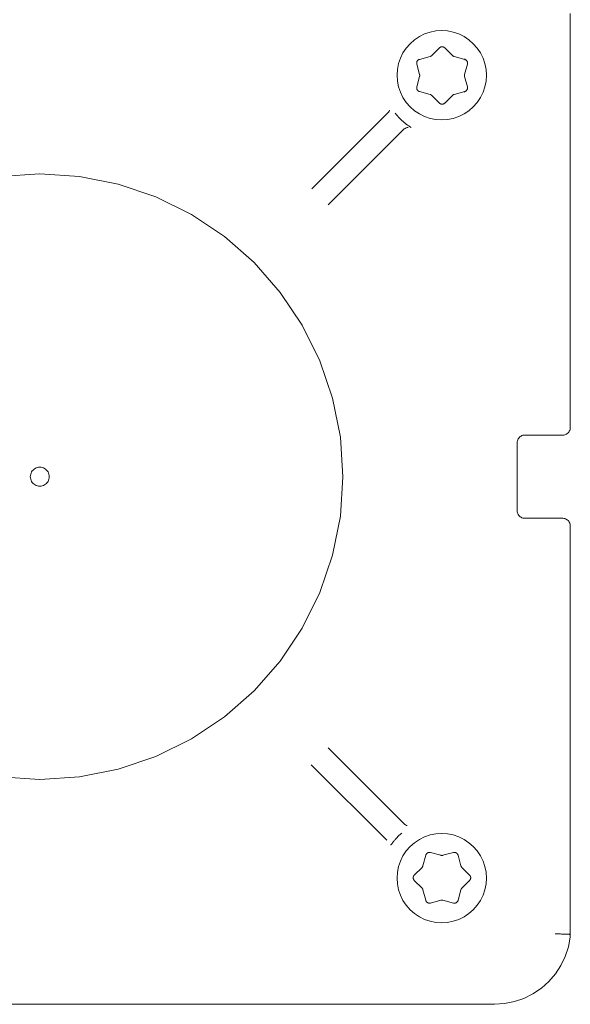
# Model space of a CAD drawing. Extents: x -123 to 597, y -160 to 584.
# Tile 185 of 207: x 16.95 to 18.4, y 240.15 to 242.75. Entities that reach past the tile are written whole.
import ezdxf

# ---------------------------------------------------------------- set-up
doc = ezdxf.new("R2010")
doc.units = 0
doc.layers.get('0').update_dxf_attribs({"lineweight": 35})
doc.layers.add('X_Geometrie', color=3, linetype='Continuous', lineweight=50, true_color=0x00ff00)

# ---------------------------------------------------------------- blocks, each defined once
blk = doc.blocks.new('Blockreferenz-A07ALSPS1N', base_point=(12.1994, 228.7476))
at = {"color": 7, "lineweight": 18}
for p, q in [((18.3994, 242.7717), (18.3994, 241.6776)), ((18.0011, 242.7104), (17.9882, 242.7018)), ((18.0149, 242.7172), (18.0011, 242.7104)), ((18.0295, 242.7222), (18.0149, 242.7172)), ((18.0447, 242.7252), (18.0295, 242.7222)), ((18.0601, 242.7262), (18.0447, 242.7252)), ((18.0755, 242.7252), (18.0601, 242.7262)), ((18.0906, 242.7222), (18.0755, 242.7252)), ((18.1052, 242.7172), (18.0906, 242.7222)), ((18.1191, 242.7104), (18.1052, 242.7172)), ((18.1319, 242.7018), (18.1191, 242.7104)), ((17.9766, 242.6916), (17.9664, 242.68)), ((17.9882, 242.7018), (17.9766, 242.6916)), ((18.1435, 242.6916), (18.1319, 242.7018)), ((18.1537, 242.68), (18.1435, 242.6916)), ((17.9579, 242.6672), (17.951, 242.6534)), ((17.9664, 242.68), (17.9579, 242.6672)), ((18.031, 242.6583), (18.0307, 242.6582)), ((18.0315, 242.6586), (18.031, 242.6583)), ((18.0319, 242.6589), (18.0315, 242.6586)), ((18.0324, 242.6592), (18.0319, 242.6589)), ((18.0328, 242.6595), (18.0324, 242.6592)), ((18.0333, 242.6599), (18.0328, 242.6595)), ((18.0337, 242.6602), (18.0333, 242.6599)), ((18.054, 242.6805), (18.0337, 242.6602)), ((18.0544, 242.6809), (18.054, 242.6805)), ((18.0549, 242.6812), (18.0544, 242.6809)), ((18.0553, 242.6816), (18.0549, 242.6812)), ((18.0557, 242.6819), (18.0553, 242.6816)), ((18.0562, 242.6822), (18.0557, 242.6819)), ((18.0567, 242.6825), (18.0562, 242.6822)), ((18.0572, 242.6827), (18.0567, 242.6825)), ((18.0577, 242.6829), (18.0572, 242.6827)), ((18.0582, 242.6831), (18.0577, 242.6829)), ((18.0588, 242.6832), (18.0582, 242.6831)), ((18.0593, 242.6833), (18.0588, 242.6832)), ((18.0599, 242.6834), (18.0593, 242.6833)), ((18.0605, 242.6834), (18.0599, 242.6834)), ((18.061, 242.6835), (18.0605, 242.6834)), ((18.0616, 242.6834), (18.061, 242.6835)), ((18.0621, 242.6834), (18.0616, 242.6834)), ((18.0627, 242.6833), (18.0621, 242.6834)), ((18.0632, 242.6832), (18.0627, 242.6833)), ((18.0637, 242.6831), (18.0632, 242.6832)), ((18.0643, 242.6829), (18.0637, 242.6831)), ((18.0648, 242.6828), (18.0643, 242.6829)), ((18.0653, 242.6825), (18.0648, 242.6828)), ((18.0658, 242.6823), (18.0653, 242.6825)), ((18.0662, 242.682), (18.0658, 242.6823)), ((18.0666, 242.6818), (18.0662, 242.682)), ((18.0669, 242.6816), (18.0666, 242.6818)), ((18.0672, 242.6813), (18.0669, 242.6816)), ((18.0675, 242.6811), (18.0672, 242.6813)), ((18.0678, 242.6808), (18.0675, 242.6811)), ((18.0681, 242.6805), (18.0678, 242.6808)), ((18.0885, 242.6602), (18.0681, 242.6805)), ((18.0887, 242.66), (18.0885, 242.6602)), ((18.0889, 242.6598), (18.0887, 242.66)), ((18.0892, 242.6596), (18.0889, 242.6598)), ((18.0894, 242.6594), (18.0892, 242.6596)), ((18.0897, 242.6592), (18.0894, 242.6594)), ((18.09, 242.659), (18.0897, 242.6592)), ((18.0904, 242.6587), (18.09, 242.659)), ((18.0909, 242.6584), (18.0904, 242.6587)), ((18.0914, 242.6582), (18.0909, 242.6584)), ((18.1623, 242.6672), (18.1537, 242.68)), ((18.1691, 242.6534), (18.1623, 242.6672)), ((17.9461, 242.6388), (17.9431, 242.6236)), ((17.951, 242.6534), (17.9461, 242.6388)), ((17.9941, 242.6412), (17.994, 242.6407)), ((17.994, 242.6407), (17.9941, 242.6401)), ((17.9942, 242.6423), (17.9941, 242.6418)), ((17.9941, 242.6418), (17.9941, 242.6412)), ((17.9941, 242.6401), (17.9941, 242.6396)), ((17.9941, 242.6396), (17.9942, 242.639)), ((17.9943, 242.6429), (17.9942, 242.6423)), ((17.9942, 242.639), (17.9943, 242.6385)), ((17.9945, 242.6434), (17.9943, 242.6429)), ((17.9943, 242.6385), (17.9944, 242.6379)), ((17.9944, 242.6379), (18.0018, 242.6102)), ((17.9946, 242.644), (17.9945, 242.6434)), ((17.9948, 242.6445), (17.9946, 242.644)), ((17.9951, 242.645), (17.9948, 242.6445)), ((17.9953, 242.6455), (17.9951, 242.645)), ((17.9956, 242.6459), (17.9953, 242.6455)), ((17.9959, 242.6464), (17.9956, 242.6459)), ((17.9963, 242.6468), (17.9959, 242.6464)), ((17.9966, 242.6473), (17.9963, 242.6468)), ((17.997, 242.6477), (17.9966, 242.6473)), ((17.9974, 242.648), (17.997, 242.6477)), ((17.9978, 242.6484), (17.9974, 242.648)), ((17.9983, 242.6487), (17.9978, 242.6484)), ((17.9987, 242.649), (17.9983, 242.6487)), ((17.9992, 242.6493), (17.9987, 242.649)), ((17.9996, 242.6495), (17.9992, 242.6493)), ((17.9999, 242.6496), (17.9996, 242.6495)), ((18.0003, 242.6498), (17.9999, 242.6496)), ((18.0007, 242.6499), (18.0003, 242.6498)), ((18.0011, 242.6501), (18.0007, 242.6499)), ((18.0014, 242.6502), (18.0011, 242.6501)), ((18.0292, 242.6576), (18.0014, 242.6502)), ((18.0295, 242.6577), (18.0292, 242.6576)), ((18.0298, 242.6578), (18.0295, 242.6577)), ((18.0301, 242.6579), (18.0298, 242.6578)), ((18.0304, 242.6581), (18.0301, 242.6579)), ((18.0307, 242.6582), (18.0304, 242.6581)), ((18.0919, 242.658), (18.0914, 242.6582)), ((18.0924, 242.6578), (18.0919, 242.658)), ((18.0929, 242.6576), (18.0924, 242.6578)), ((18.1207, 242.6502), (18.0929, 242.6576)), ((18.1216, 242.6493), (18.12, 242.6516)), ((18.1203, 242.6102), (18.1278, 242.6379)), ((18.1212, 242.65), (18.1207, 242.6502)), ((18.1217, 242.6498), (18.1212, 242.65)), ((18.1222, 242.6496), (18.1217, 242.6498)), ((18.1227, 242.6493), (18.1222, 242.6496)), ((18.1232, 242.6491), (18.1227, 242.6493)), ((18.1237, 242.6488), (18.1232, 242.6491)), ((18.1242, 242.6485), (18.1237, 242.6488)), ((18.1246, 242.6481), (18.1242, 242.6485)), ((18.125, 242.6478), (18.1246, 242.6481)), ((18.1254, 242.6474), (18.125, 242.6478)), ((18.1258, 242.6469), (18.1254, 242.6474)), ((18.1261, 242.6465), (18.1258, 242.6469)), ((18.1264, 242.646), (18.1261, 242.6465)), ((18.1267, 242.6456), (18.1264, 242.646)), ((18.127, 242.6451), (18.1267, 242.6456)), ((18.1272, 242.6446), (18.127, 242.6451)), ((18.1274, 242.6441), (18.1272, 242.6446)), ((18.1276, 242.6436), (18.1274, 242.6441)), ((18.1278, 242.643), (18.1276, 242.6436)), ((18.1279, 242.6425), (18.1278, 242.643)), ((18.1278, 242.6383), (18.1279, 242.6387)), ((18.1278, 242.6379), (18.1278, 242.6383)), ((18.128, 242.642), (18.1279, 242.6425)), ((18.1279, 242.6387), (18.128, 242.6391)), ((18.1281, 242.6414), (18.128, 242.642)), ((18.128, 242.6395), (18.1281, 242.6399)), ((18.128, 242.6391), (18.128, 242.6395)), ((18.1281, 242.6409), (18.1281, 242.6414)), ((18.1281, 242.6403), (18.1281, 242.6409)), ((18.1281, 242.6399), (18.1281, 242.6403)), ((18.174, 242.6388), (18.1691, 242.6534)), ((18.1771, 242.6236), (18.174, 242.6388)), ((17.9431, 242.6236), (17.9421, 242.6082)), ((17.9421, 242.6082), (17.9431, 242.5928)), ((18.0018, 242.6102), (18.0019, 242.6096)), ((18.0019, 242.6096), (18.002, 242.6091)), ((18.002, 242.6091), (18.0021, 242.6086)), ((18.0021, 242.6063), (18.002, 242.606)), ((18.0021, 242.6086), (18.0021, 242.608)), ((18.0021, 242.608), (18.0021, 242.6075)), ((18.0021, 242.6075), (18.0021, 242.6069)), ((18.0021, 242.6069), (18.0021, 242.6066)), ((18.0021, 242.6066), (18.0021, 242.6063)), ((18.12, 242.6086), (18.1201, 242.6089)), ((18.12, 242.6083), (18.12, 242.6086)), ((18.12, 242.6077), (18.12, 242.6083)), ((18.12, 242.6072), (18.12, 242.6077)), ((18.1201, 242.6066), (18.12, 242.6072)), ((18.1201, 242.6092), (18.1202, 242.6096)), ((18.1201, 242.6089), (18.1201, 242.6092)), ((18.1201, 242.6061), (18.1201, 242.6066)), ((18.1202, 242.6096), (18.1203, 242.6099)), ((18.1203, 242.6099), (18.1203, 242.6102)), ((18.1781, 242.6082), (18.1771, 242.6236)), ((18.1771, 242.5928), (18.1781, 242.6082)), ((17.9431, 242.5928), (17.9461, 242.5777)), ((18.0018, 242.605), (17.9944, 242.5773)), ((18.0019, 242.6053), (18.0018, 242.605)), ((18.002, 242.606), (18.0019, 242.6057)), ((18.0019, 242.6057), (18.0019, 242.6053)), ((18.1202, 242.6056), (18.1201, 242.6061)), ((18.1203, 242.605), (18.1202, 242.6056)), ((18.1278, 242.5773), (18.1203, 242.605)), ((18.174, 242.5777), (18.1771, 242.5928)), ((17.9461, 242.5777), (17.951, 242.5631)), ((17.951, 242.5631), (17.9579, 242.5492)), ((17.9941, 242.5753), (17.994, 242.5749)), ((17.994, 242.5749), (17.994, 242.5743)), ((17.994, 242.5743), (17.9941, 242.5738)), ((17.9942, 242.5761), (17.9941, 242.5757)), ((17.9941, 242.5757), (17.9941, 242.5753)), ((17.9941, 242.5738), (17.9941, 242.5732)), ((17.9941, 242.5732), (17.9942, 242.5727)), ((17.9943, 242.5769), (17.9942, 242.5765)), ((17.9942, 242.5765), (17.9942, 242.5761)), ((17.9942, 242.5727), (17.9943, 242.5722)), ((17.9944, 242.5773), (17.9943, 242.5769)), ((17.9943, 242.5722), (17.9945, 242.5716)), ((17.9945, 242.5716), (17.9947, 242.5711)), ((17.9947, 242.5711), (17.9949, 242.5706)), ((17.9949, 242.5706), (17.9951, 242.5701)), ((17.9951, 242.5701), (17.9954, 242.5696)), ((17.9954, 242.5696), (17.9957, 242.5691)), ((17.9957, 242.5691), (17.996, 242.5687)), ((17.996, 242.5687), (17.9964, 242.5683)), ((17.9964, 242.5683), (17.9967, 242.5678)), ((17.9967, 242.5678), (17.9971, 242.5674)), ((17.9971, 242.5674), (17.9975, 242.5671)), ((17.9975, 242.5671), (17.998, 242.5667)), ((17.998, 242.5667), (17.9984, 242.5664)), ((17.9984, 242.5664), (17.9989, 242.5661)), ((17.9989, 242.5661), (17.9994, 242.5659)), ((17.9994, 242.5659), (17.9999, 242.5656)), ((17.9999, 242.5656), (18.0004, 242.5654)), ((18.0004, 242.5654), (18.0009, 242.5652)), ((18.0009, 242.5652), (18.0014, 242.565)), ((18.0014, 242.565), (18.0292, 242.5576)), ((18.0292, 242.5576), (18.0297, 242.5574)), ((18.0297, 242.5574), (18.0302, 242.5572)), ((18.0302, 242.5572), (18.0307, 242.557)), ((18.0307, 242.557), (18.0312, 242.5568)), ((18.0312, 242.5568), (18.0317, 242.5565)), ((18.0317, 242.5565), (18.0322, 242.5562)), ((18.0322, 242.5562), (18.0324, 242.556)), ((18.0324, 242.556), (18.0327, 242.5558)), ((18.0327, 242.5558), (18.0329, 242.5556)), ((18.0329, 242.5556), (18.0332, 242.5554)), ((18.0332, 242.5554), (18.0334, 242.5552)), ((18.0334, 242.5552), (18.0337, 242.555)), ((18.0337, 242.555), (18.054, 242.5347)), ((18.0681, 242.5347), (18.0885, 242.555)), ((18.0885, 242.555), (18.0889, 242.5553)), ((18.0889, 242.5553), (18.0893, 242.5557)), ((18.0893, 242.5557), (18.0897, 242.556)), ((18.0897, 242.556), (18.0902, 242.5563)), ((18.0902, 242.5563), (18.0906, 242.5566)), ((18.0906, 242.5566), (18.0911, 242.5569)), ((18.0911, 242.5569), (18.0914, 242.557)), ((18.0914, 242.557), (18.0917, 242.5572)), ((18.0917, 242.5572), (18.092, 242.5573)), ((18.092, 242.5573), (18.0923, 242.5574)), ((18.0923, 242.5574), (18.0926, 242.5575)), ((18.0926, 242.5575), (18.0929, 242.5576)), ((18.0929, 242.5576), (18.1207, 242.565)), ((18.1191, 242.5636), (18.1199, 242.5647)), ((18.1199, 242.5647), (18.1208, 242.5659)), ((18.1207, 242.565), (18.1211, 242.5651)), ((18.1211, 242.5651), (18.1214, 242.5653)), ((18.1214, 242.5653), (18.1218, 242.5654)), ((18.1218, 242.5654), (18.1222, 242.5656)), ((18.1222, 242.5656), (18.1226, 242.5657)), ((18.1226, 242.5657), (18.1229, 242.5659)), ((18.1229, 242.5659), (18.1234, 242.5662)), ((18.1234, 242.5662), (18.1239, 242.5665)), ((18.1239, 242.5665), (18.1243, 242.5668)), ((18.1243, 242.5668), (18.1247, 242.5672)), ((18.1247, 242.5672), (18.1251, 242.5675)), ((18.1251, 242.5675), (18.1255, 242.5679)), ((18.1255, 242.5679), (18.1259, 242.5684)), ((18.1259, 242.5684), (18.1262, 242.5688)), ((18.1262, 242.5688), (18.1265, 242.5693)), ((18.1265, 242.5693), (18.1268, 242.5697)), ((18.1268, 242.5697), (18.127, 242.5702)), ((18.127, 242.5702), (18.1273, 242.5707)), ((18.1273, 242.5707), (18.1275, 242.5712)), ((18.1275, 242.5712), (18.1277, 242.5718)), ((18.1277, 242.5718), (18.1278, 242.5723)), ((18.1279, 242.5767), (18.1278, 242.5773)), ((18.1278, 242.5723), (18.1279, 242.5729)), ((18.1279, 242.5762), (18.1279, 242.5767)), ((18.128, 242.5756), (18.1279, 242.5762)), ((18.1279, 242.5729), (18.128, 242.5734)), ((18.1281, 242.5751), (18.128, 242.5756)), ((18.128, 242.5734), (18.1281, 242.574)), ((18.1281, 242.5745), (18.1281, 242.5751)), ((18.1281, 242.574), (18.1281, 242.5745)), ((18.1623, 242.5492), (18.1691, 242.5631)), ((18.1691, 242.5631), (18.174, 242.5777)), ((17.9579, 242.5492), (17.9664, 242.5364)), ((17.9664, 242.5364), (17.9766, 242.5248)), ((18.054, 242.5347), (18.0543, 242.5344)), ((18.0543, 242.5344), (18.0546, 242.5341)), ((18.0546, 242.5341), (18.0549, 242.5339)), ((18.0549, 242.5339), (18.0552, 242.5336)), ((18.0552, 242.5336), (18.0556, 242.5334)), ((18.0556, 242.5334), (18.0559, 242.5332)), ((18.0559, 242.5332), (18.0564, 242.5329)), ((18.0564, 242.5329), (18.0569, 242.5327)), ((18.0569, 242.5327), (18.0574, 242.5324)), ((18.0574, 242.5324), (18.0579, 242.5323)), ((18.0579, 242.5323), (18.0584, 242.5321)), ((18.0584, 242.5321), (18.0589, 242.532)), ((18.0589, 242.532), (18.0595, 242.5319)), ((18.0595, 242.5319), (18.06, 242.5318)), ((18.06, 242.5318), (18.0606, 242.5318)), ((18.0606, 242.5318), (18.0611, 242.5317)), ((18.0611, 242.5317), (18.0617, 242.5318)), ((18.0617, 242.5318), (18.0622, 242.5318)), ((18.0622, 242.5318), (18.0628, 242.5319)), ((18.0628, 242.5319), (18.0633, 242.532)), ((18.0633, 242.532), (18.0639, 242.5321)), ((18.0639, 242.5321), (18.0644, 242.5323)), ((18.0644, 242.5323), (18.0649, 242.5325)), ((18.0649, 242.5325), (18.0654, 242.5327)), ((18.0654, 242.5327), (18.0659, 242.533)), ((18.0659, 242.533), (18.0664, 242.5333)), ((18.0664, 242.5333), (18.0668, 242.5336)), ((18.0668, 242.5336), (18.0673, 242.534)), ((18.0673, 242.534), (18.0677, 242.5343)), ((18.0677, 242.5343), (18.0681, 242.5347)), ((18.1435, 242.5248), (18.1537, 242.5364)), ((18.1537, 242.5364), (18.1623, 242.5492)), ((17.7175, 242.3083), (17.9178, 242.5086)), ((17.9178, 242.5086), (17.9196, 242.5108)), ((17.9196, 242.5108), (17.9212, 242.5132)), ((17.9212, 242.5132), (17.9224, 242.5158)), ((17.9419, 242.5023), (17.9372, 242.5079)), ((17.9419, 242.5023), (17.948, 242.4956)), ((17.9766, 242.5248), (17.9882, 242.5146)), ((17.9882, 242.5146), (18.0011, 242.506)), ((18.0011, 242.506), (18.0149, 242.4992)), ((18.1052, 242.4992), (18.1191, 242.506)), ((18.1191, 242.506), (18.1319, 242.5146)), ((18.1319, 242.5146), (18.1435, 242.5248)), ((17.948, 242.4956), (17.9544, 242.4892)), ((17.9559, 242.4879), (17.9544, 242.4892)), ((17.9574, 242.4866), (17.9559, 242.4879)), ((17.9589, 242.4853), (17.9574, 242.4866)), ((17.9604, 242.484), (17.9589, 242.4853)), ((17.9618, 242.4828), (17.9604, 242.484)), ((17.9632, 242.4816), (17.9618, 242.4828)), ((17.9647, 242.4804), (17.9632, 242.4816)), ((17.9661, 242.4793), (17.9647, 242.4804)), ((17.9675, 242.4782), (17.9661, 242.4793)), ((17.9689, 242.4772), (17.9675, 242.4782)), ((17.9702, 242.4762), (17.9689, 242.4772)), ((17.9716, 242.4753), (17.9702, 242.4762)), ((18.0149, 242.4992), (18.0295, 242.4942)), ((18.0295, 242.4942), (18.0447, 242.4912)), ((18.0447, 242.4912), (18.0601, 242.4902)), ((18.0601, 242.4902), (18.0755, 242.4912)), ((18.0755, 242.4912), (18.0906, 242.4942)), ((18.0906, 242.4942), (18.1052, 242.4992)), ((17.959, 242.4645), (17.7602, 242.2656)), ((17.9611, 242.4663), (17.959, 242.4645)), ((17.9635, 242.4678), (17.9611, 242.4663)), ((17.966, 242.469), (17.9635, 242.4678)), ((17.9687, 242.4698), (17.966, 242.469)), ((17.9715, 242.4703), (17.9687, 242.4698)), ((17.9729, 242.4744), (17.9716, 242.4753)), ((17.9742, 242.4735), (17.9729, 242.4744)), ((17.9754, 242.4726), (17.9742, 242.4735)), ((17.9765, 242.4719), (17.9754, 242.4726)), ((17.9775, 242.4713), (17.9765, 242.4719)), ((17.9783, 242.4707), (17.9775, 242.4713)), ((17.9785, 242.4706), (17.9783, 242.4707)), ((17.9787, 242.4705), (17.9785, 242.4706)), ((17.9789, 242.4704), (17.9787, 242.4705)), ((17.9791, 242.4703), (17.9789, 242.4704)), ((17.9792, 242.4702), (17.9791, 242.4703)), ((17.9794, 242.47), (17.9792, 242.4702)), ((16.9994, 242.3476), (16.895, 242.3407)), ((17.1038, 242.3407), (16.9994, 242.3476)), ((17.2065, 242.3203), (17.1038, 242.3407)), ((17.3055, 242.2867), (17.2065, 242.3203)), ((17.3994, 242.2404), (17.3055, 242.2867)), ((17.4864, 242.1822), (17.3994, 242.2404)), ((17.5651, 242.1132), (17.4864, 242.1822)), ((17.6341, 242.0346), (17.5651, 242.1132)), ((17.6922, 241.9476), (17.6341, 242.0346)), ((17.7385, 241.8537), (17.6922, 241.9476)), ((17.7721, 241.7546), (17.7385, 241.8537)), ((17.7926, 241.652), (17.7721, 241.7546)), ((18.3967, 241.6676), (18.3979, 241.6699)), ((18.3979, 241.6699), (18.3987, 241.6724)), ((18.3987, 241.6724), (18.3992, 241.6749)), ((18.3992, 241.6749), (18.3994, 241.6776)), ((17.7994, 241.5476), (17.7926, 241.652)), ((18.2609, 241.6452), (18.2601, 241.6427)), ((18.2621, 241.6476), (18.2609, 241.6452)), ((18.2635, 241.6497), (18.2621, 241.6476)), ((18.2653, 241.6517), (18.2635, 241.6497)), ((18.2672, 241.6534), (18.2653, 241.6517)), ((18.2694, 241.6549), (18.2672, 241.6534)), ((18.2717, 241.656), (18.2694, 241.6549)), ((18.2742, 241.6569), (18.2717, 241.656)), ((18.2768, 241.6574), (18.2742, 241.6569)), ((18.2794, 241.6576), (18.2768, 241.6574)), ((18.3594, 241.6576), (18.2794, 241.6576)), ((18.3794, 241.6576), (18.3594, 241.6576)), ((18.3794, 241.6576), (18.382, 241.6577)), ((18.382, 241.6577), (18.3846, 241.6582)), ((18.3846, 241.6582), (18.3871, 241.6591)), ((18.3871, 241.6591), (18.3894, 241.6602)), ((18.3894, 241.6602), (18.3916, 241.6617)), ((18.3916, 241.6617), (18.3935, 241.6634)), ((18.3935, 241.6634), (18.3953, 241.6654)), ((18.3953, 241.6654), (18.3967, 241.6676)), ((18.2596, 241.6402), (18.2594, 241.6376)), ((18.2594, 241.6376), (18.2594, 241.4576)), ((18.2601, 241.6427), (18.2596, 241.6402)), ((16.9842, 241.5674), (16.9817, 241.5652)), ((16.9869, 241.5692), (16.9842, 241.5674)), ((16.9898, 241.5706), (16.9869, 241.5692)), ((16.9929, 241.5717), (16.9898, 241.5706)), ((16.9961, 241.5723), (16.9929, 241.5717)), ((16.9994, 241.5726), (16.9961, 241.5723)), ((17.0027, 241.5723), (16.9994, 241.5726)), ((17.0059, 241.5717), (17.0027, 241.5723)), ((17.009, 241.5706), (17.0059, 241.5717)), ((17.0119, 241.5692), (17.009, 241.5706)), ((17.0146, 241.5674), (17.0119, 241.5692)), ((17.0171, 241.5652), (17.0146, 241.5674)), ((16.9746, 241.5508), (16.9744, 241.5476)), ((16.9744, 241.5476), (16.9746, 241.5443)), ((16.9753, 241.554), (16.9746, 241.5508)), ((16.9746, 241.5443), (16.9753, 241.5411)), ((16.9763, 241.5571), (16.9753, 241.554)), ((16.9753, 241.5411), (16.9763, 241.538)), ((16.9778, 241.5601), (16.9763, 241.5571)), ((16.9796, 241.5628), (16.9778, 241.5601)), ((16.9817, 241.5652), (16.9796, 241.5628)), ((17.0192, 241.5628), (17.0171, 241.5652)), ((17.0211, 241.5601), (17.0192, 241.5628)), ((17.0225, 241.5571), (17.0211, 241.5601)), ((17.0236, 241.554), (17.0225, 241.5571)), ((17.0225, 241.538), (17.0236, 241.5411)), ((17.0242, 241.5508), (17.0236, 241.554)), ((17.0236, 241.5411), (17.0242, 241.5443)), ((17.0244, 241.5476), (17.0242, 241.5508)), ((17.0242, 241.5443), (17.0244, 241.5476)), ((17.7926, 241.4431), (17.7994, 241.5476)), ((16.9763, 241.538), (16.9778, 241.5351)), ((16.9778, 241.5351), (16.9796, 241.5323)), ((16.9796, 241.5323), (16.9817, 241.5299)), ((16.9817, 241.5299), (16.9842, 241.5277)), ((16.9842, 241.5277), (16.9869, 241.5259)), ((16.9869, 241.5259), (16.9898, 241.5245)), ((16.9898, 241.5245), (16.9929, 241.5234)), ((16.9929, 241.5234), (16.9961, 241.5228)), ((16.9961, 241.5228), (16.9994, 241.5226)), ((16.9994, 241.5226), (17.0027, 241.5228)), ((17.0027, 241.5228), (17.0059, 241.5234)), ((17.0059, 241.5234), (17.009, 241.5245)), ((17.009, 241.5245), (17.0119, 241.5259)), ((17.0119, 241.5259), (17.0146, 241.5277)), ((17.0146, 241.5277), (17.0171, 241.5299)), ((17.0171, 241.5299), (17.0192, 241.5323)), ((17.0192, 241.5323), (17.0211, 241.5351)), ((17.0211, 241.5351), (17.0225, 241.538)), ((17.7721, 241.3405), (17.7926, 241.4431)), ((18.2594, 241.4576), (18.2596, 241.4549)), ((18.2596, 241.4549), (18.2601, 241.4524)), ((18.2601, 241.4524), (18.2609, 241.4499)), ((18.2609, 241.4499), (18.2621, 241.4476)), ((18.2621, 241.4476), (18.2635, 241.4454)), ((18.2635, 241.4454), (18.2653, 241.4434)), ((18.2653, 241.4434), (18.2672, 241.4417)), ((18.2672, 241.4417), (18.2694, 241.4402)), ((18.2694, 241.4402), (18.2717, 241.4391)), ((18.2717, 241.4391), (18.2742, 241.4382)), ((18.2742, 241.4382), (18.2768, 241.4377)), ((18.2768, 241.4377), (18.2794, 241.4376)), ((18.2794, 241.4376), (18.3594, 241.4376)), ((18.3594, 241.4376), (18.3794, 241.4376)), ((18.382, 241.4374), (18.3794, 241.4376)), ((18.3846, 241.4369), (18.382, 241.4374)), ((18.3871, 241.436), (18.3846, 241.4369)), ((18.3894, 241.4349), (18.3871, 241.436)), ((18.3916, 241.4334), (18.3894, 241.4349)), ((18.3935, 241.4317), (18.3916, 241.4334)), ((18.3953, 241.4297), (18.3935, 241.4317)), ((18.3967, 241.4276), (18.3953, 241.4297)), ((18.3979, 241.4252), (18.3967, 241.4276)), ((18.3987, 241.4227), (18.3979, 241.4252)), ((18.3992, 241.4202), (18.3987, 241.4227)), ((18.3994, 241.4176), (18.3992, 241.4202)), ((18.3994, 241.4176), (18.3994, 240.3382)), ((17.7385, 241.2414), (17.7721, 241.3405)), ((17.6922, 241.1476), (17.7385, 241.2414)), ((17.6341, 241.0605), (17.6922, 241.1476)), ((17.5651, 240.9819), (17.6341, 241.0605)), ((17.4864, 240.9129), (17.5651, 240.9819)), ((17.3994, 240.8547), (17.4864, 240.9129)), ((17.3055, 240.8084), (17.3994, 240.8547)), ((17.7607, 240.8309), (17.9612, 240.6304)), ((17.2065, 240.7748), (17.3055, 240.8084)), ((17.9151, 240.5872), (17.716, 240.7863)), ((17.1038, 240.7544), (17.2065, 240.7748)), ((16.895, 240.7544), (16.9994, 240.7476)), ((16.9994, 240.7476), (17.1038, 240.7544)), ((17.9612, 240.6304), (17.9629, 240.6288)), ((17.9548, 240.6061), (17.9472, 240.5992)), ((17.9629, 240.6288), (17.9648, 240.6275)), ((17.9648, 240.6275), (17.9669, 240.6264)), ((17.9669, 240.6264), (17.969, 240.6256)), ((18.0447, 240.6039), (18.0295, 240.6009)), ((18.0601, 240.6049), (18.0447, 240.6039)), ((18.0755, 240.6039), (18.0601, 240.6049)), ((18.0906, 240.6009), (18.0755, 240.6039)), ((17.9278, 240.5771), (17.9289, 240.5785)), ((17.9289, 240.5785), (17.93, 240.5799)), ((17.93, 240.5799), (17.9312, 240.5814)), ((17.9312, 240.5814), (17.9324, 240.583)), ((17.9324, 240.583), (17.9336, 240.5845)), ((17.9336, 240.5845), (17.9348, 240.586)), ((17.9348, 240.586), (17.9361, 240.5874)), ((17.9361, 240.5874), (17.9374, 240.5889)), ((17.9374, 240.5889), (17.9387, 240.5904)), ((17.9387, 240.5904), (17.94, 240.5919)), ((17.9472, 240.5992), (17.94, 240.5919)), ((17.9882, 240.5805), (17.9766, 240.5703)), ((18.0011, 240.5891), (17.9882, 240.5805)), ((18.0149, 240.5959), (18.0011, 240.5891)), ((18.0295, 240.6009), (18.0149, 240.5959)), ((18.1052, 240.5959), (18.0906, 240.6009)), ((18.1191, 240.5891), (18.1052, 240.5959)), ((18.1319, 240.5805), (18.1191, 240.5891)), ((18.1435, 240.5703), (18.1319, 240.5805)), ((17.9257, 240.5741), (17.9258, 240.5742)), ((17.9258, 240.5742), (17.9259, 240.5743)), ((17.9259, 240.5744), (17.926, 240.5745)), ((17.9259, 240.5743), (17.9259, 240.5744)), ((17.926, 240.5745), (17.9261, 240.5746)), ((17.926, 240.5745), (17.926, 240.5745)), ((17.9261, 240.5746), (17.9269, 240.5758)), ((17.9269, 240.5758), (17.9278, 240.5771)), ((17.9664, 240.5587), (17.9579, 240.5459)), ((17.9766, 240.5703), (17.9664, 240.5587)), ((18.0201, 240.5514), (18.0198, 240.551)), ((18.0205, 240.5518), (18.0201, 240.5514)), ((18.0209, 240.5522), (18.0205, 240.5518)), ((18.0213, 240.5526), (18.0209, 240.5522)), ((18.0218, 240.5529), (18.0213, 240.5526)), ((18.0222, 240.5533), (18.0218, 240.5529)), ((18.0227, 240.5536), (18.0222, 240.5533)), ((18.0232, 240.5538), (18.0227, 240.5536)), ((18.0237, 240.5541), (18.0232, 240.5538)), ((18.0242, 240.5543), (18.0237, 240.5541)), ((18.0247, 240.5545), (18.0242, 240.5543)), ((18.0252, 240.5546), (18.0247, 240.5545)), ((18.0258, 240.5547), (18.0252, 240.5546)), ((18.0263, 240.5548), (18.0258, 240.5547)), ((18.0269, 240.5549), (18.0263, 240.5548)), ((18.0274, 240.5549), (18.0269, 240.5549)), ((18.028, 240.5549), (18.0274, 240.5549)), ((18.0284, 240.5549), (18.028, 240.5549)), ((18.0288, 240.5549), (18.0284, 240.5549)), ((18.0291, 240.5548), (18.0288, 240.5549)), ((18.0295, 240.5547), (18.0291, 240.5548)), ((18.0299, 240.5547), (18.0295, 240.5547)), ((18.0303, 240.5546), (18.0299, 240.5547)), ((18.0581, 240.5472), (18.0303, 240.5546)), ((18.091, 240.5546), (18.0633, 240.5472)), ((18.0916, 240.5547), (18.091, 240.5546)), ((18.0921, 240.5548), (18.0916, 240.5547)), ((18.0927, 240.5548), (18.0921, 240.5548)), ((18.0932, 240.5549), (18.0927, 240.5548)), ((18.0938, 240.5549), (18.0932, 240.5549)), ((18.0943, 240.5549), (18.0938, 240.5549)), ((18.0949, 240.5549), (18.0943, 240.5549)), ((18.0954, 240.5548), (18.0949, 240.5549)), ((18.096, 240.5547), (18.0954, 240.5548)), ((18.0965, 240.5545), (18.096, 240.5547)), ((18.097, 240.5543), (18.0965, 240.5545)), ((18.0976, 240.5541), (18.097, 240.5543)), ((18.0981, 240.5539), (18.0976, 240.5541)), ((18.0985, 240.5536), (18.0981, 240.5539)), ((18.099, 240.5533), (18.0985, 240.5536)), ((18.0995, 240.553), (18.099, 240.5533)), ((18.0999, 240.5527), (18.0995, 240.553)), ((18.1003, 240.5523), (18.0999, 240.5527)), ((18.1007, 240.5519), (18.1003, 240.5523)), ((18.1011, 240.5515), (18.1007, 240.5519)), ((18.1015, 240.5511), (18.1011, 240.5515)), ((18.1018, 240.5507), (18.1015, 240.5511)), ((18.1537, 240.5587), (18.1435, 240.5703)), ((18.1623, 240.5459), (18.1537, 240.5587)), ((17.951, 240.532), (17.9461, 240.5174)), ((17.9579, 240.5459), (17.951, 240.532)), ((18.0181, 240.5475), (18.0106, 240.5198)), ((18.0183, 240.548), (18.0181, 240.5475)), ((18.0185, 240.5486), (18.0183, 240.548)), ((18.0187, 240.5491), (18.0185, 240.5486)), ((18.0189, 240.5496), (18.0187, 240.5491)), ((18.0192, 240.5501), (18.0189, 240.5496)), ((18.0195, 240.5505), (18.0192, 240.5501)), ((18.0198, 240.551), (18.0195, 240.5505)), ((18.0584, 240.5471), (18.0581, 240.5472)), ((18.0587, 240.547), (18.0584, 240.5471)), ((18.059, 240.547), (18.0587, 240.547)), ((18.0594, 240.5469), (18.059, 240.547)), ((18.0597, 240.5469), (18.0594, 240.5469)), ((18.06, 240.5468), (18.0597, 240.5469)), ((18.0605, 240.5468), (18.06, 240.5468)), ((18.0611, 240.5468), (18.0605, 240.5468)), ((18.0616, 240.5469), (18.0611, 240.5468)), ((18.0622, 240.547), (18.0616, 240.5469)), ((18.0627, 240.5471), (18.0622, 240.547)), ((18.0633, 240.5472), (18.0627, 240.5471)), ((18.1021, 240.5502), (18.1018, 240.5507)), ((18.1024, 240.5498), (18.1021, 240.5502)), ((18.1025, 240.5494), (18.1024, 240.5498)), ((18.1027, 240.549), (18.1025, 240.5494)), ((18.1029, 240.5487), (18.1027, 240.549)), ((18.103, 240.5483), (18.1029, 240.5487)), ((18.1031, 240.5479), (18.103, 240.5483)), ((18.1033, 240.5475), (18.1031, 240.5479)), ((18.1107, 240.5198), (18.1033, 240.5475)), ((18.1691, 240.532), (18.1623, 240.5459)), ((18.174, 240.5174), (18.1691, 240.532)), ((17.9431, 240.5023), (17.9421, 240.4869)), ((17.9461, 240.5174), (17.9431, 240.5023)), ((18.0081, 240.5153), (17.9877, 240.495)), ((18.0083, 240.5155), (18.0081, 240.5153)), ((18.0085, 240.5158), (18.0083, 240.5155)), ((18.0087, 240.516), (18.0085, 240.5158)), ((18.0089, 240.5163), (18.0087, 240.516)), ((18.0091, 240.5165), (18.0089, 240.5163)), ((18.0093, 240.5168), (18.0091, 240.5165)), ((18.0096, 240.5172), (18.0093, 240.5168)), ((18.0098, 240.5177), (18.0096, 240.5172)), ((18.0101, 240.5182), (18.0098, 240.5177)), ((18.0103, 240.5187), (18.0101, 240.5182)), ((18.0105, 240.5192), (18.0103, 240.5187)), ((18.0106, 240.5198), (18.0105, 240.5192)), ((18.1108, 240.5195), (18.1107, 240.5198)), ((18.1109, 240.5191), (18.1108, 240.5195)), ((18.111, 240.5188), (18.1109, 240.5191)), ((18.1111, 240.5185), (18.111, 240.5188)), ((18.1112, 240.5182), (18.1111, 240.5185)), ((18.1114, 240.5179), (18.1112, 240.5182)), ((18.1116, 240.5175), (18.1114, 240.5179)), ((18.1119, 240.517), (18.1116, 240.5175)), ((18.1122, 240.5166), (18.1119, 240.517)), ((18.1126, 240.5161), (18.1122, 240.5166)), ((18.1129, 240.5157), (18.1126, 240.5161)), ((18.1133, 240.5153), (18.1129, 240.5157)), ((18.1336, 240.495), (18.1133, 240.5153)), ((18.1771, 240.5023), (18.174, 240.5174)), ((18.1781, 240.4869), (18.1771, 240.5023)), ((17.9421, 240.4869), (17.9431, 240.4715)), ((17.9849, 240.4889), (17.9848, 240.4884)), ((17.9848, 240.4884), (17.9848, 240.4878)), ((17.9848, 240.4878), (17.9848, 240.4873)), ((17.9848, 240.4873), (17.9849, 240.4867)), ((17.985, 240.49), (17.9849, 240.4895)), ((17.9849, 240.4895), (17.9849, 240.4889)), ((17.9849, 240.4867), (17.985, 240.4862)), ((17.9852, 240.4906), (17.985, 240.49)), ((17.985, 240.4862), (17.9851, 240.4856)), ((17.9851, 240.4856), (17.9852, 240.4851)), ((17.9853, 240.4911), (17.9852, 240.4906)), ((17.9852, 240.4851), (17.9854, 240.4845)), ((17.9855, 240.4916), (17.9853, 240.4911)), ((17.9854, 240.4845), (17.9856, 240.484)), ((17.9857, 240.4921), (17.9855, 240.4916)), ((17.9856, 240.484), (17.9858, 240.4835)), ((17.986, 240.4926), (17.9857, 240.4921)), ((17.9858, 240.4835), (17.9861, 240.483)), ((17.9863, 240.4931), (17.986, 240.4926)), ((17.9861, 240.483), (17.9864, 240.4826)), ((17.9865, 240.4934), (17.9863, 240.4931)), ((17.9864, 240.4826), (17.9867, 240.4821)), ((17.9867, 240.4937), (17.9865, 240.4934)), ((17.987, 240.494), (17.9867, 240.4937)), ((17.9867, 240.4821), (17.987, 240.4817)), ((17.9872, 240.4944), (17.987, 240.494)), ((17.987, 240.4817), (17.9874, 240.4813)), ((17.9875, 240.4947), (17.9872, 240.4944)), ((17.9874, 240.4813), (17.9877, 240.4808)), ((17.9877, 240.495), (17.9875, 240.4947)), ((17.9877, 240.4808), (18.0081, 240.4605)), ((18.1133, 240.4605), (18.1336, 240.4808)), ((18.134, 240.4945), (18.1336, 240.495)), ((18.1336, 240.4808), (18.1339, 240.4811)), ((18.1337, 240.4793), (18.1339, 240.482)), ((18.1339, 240.4811), (18.1341, 240.4814)), ((18.1343, 240.4941), (18.134, 240.4945)), ((18.1341, 240.4814), (18.1344, 240.4817)), ((18.1346, 240.4937), (18.1343, 240.4941)), ((18.1344, 240.4817), (18.1346, 240.4821)), ((18.135, 240.4932), (18.1346, 240.4937)), ((18.1346, 240.4821), (18.1349, 240.4824)), ((18.1349, 240.4824), (18.1351, 240.4827)), ((18.1353, 240.4927), (18.135, 240.4932)), ((18.1351, 240.4827), (18.1354, 240.4832)), ((18.1355, 240.4923), (18.1353, 240.4927)), ((18.1354, 240.4832), (18.1356, 240.4837)), ((18.1358, 240.4918), (18.1355, 240.4923)), ((18.1356, 240.4837), (18.1358, 240.4842)), ((18.136, 240.4912), (18.1358, 240.4918)), ((18.1358, 240.4842), (18.136, 240.4847)), ((18.1361, 240.4907), (18.136, 240.4912)), ((18.136, 240.4847), (18.1362, 240.4852)), ((18.1363, 240.4902), (18.1361, 240.4907)), ((18.1362, 240.4852), (18.1363, 240.4858)), ((18.1364, 240.4896), (18.1363, 240.4902)), ((18.1363, 240.4858), (18.1364, 240.4863)), ((18.1365, 240.4891), (18.1364, 240.4896)), ((18.1364, 240.4863), (18.1365, 240.4869)), ((18.1365, 240.4885), (18.1365, 240.4891)), ((18.1365, 240.488), (18.1365, 240.4885)), ((18.1365, 240.4874), (18.1365, 240.488)), ((18.1365, 240.4869), (18.1365, 240.4874)), ((18.1771, 240.4715), (18.1781, 240.4869)), ((17.9431, 240.4715), (17.9461, 240.4564)), ((17.9461, 240.4564), (17.951, 240.4417)), ((18.0081, 240.4605), (18.0084, 240.4601)), ((18.0084, 240.4601), (18.0088, 240.4597)), ((18.0088, 240.4597), (18.0091, 240.4592)), ((18.0091, 240.4592), (18.0094, 240.4588)), ((18.0094, 240.4588), (18.0097, 240.4583)), ((18.0097, 240.4583), (18.01, 240.4578)), ((18.01, 240.4578), (18.0101, 240.4575)), ((18.0101, 240.4575), (18.0102, 240.4573)), ((18.0102, 240.4573), (18.0103, 240.4569)), ((18.0103, 240.4569), (18.0104, 240.4566)), ((18.0104, 240.4566), (18.0105, 240.4563)), ((18.0105, 240.4563), (18.0106, 240.456)), ((18.0106, 240.456), (18.0181, 240.4283)), ((18.1033, 240.4283), (18.1107, 240.456)), ((18.1107, 240.456), (18.1109, 240.4565)), ((18.1109, 240.4565), (18.1111, 240.4571)), ((18.1111, 240.4571), (18.1113, 240.4576)), ((18.1113, 240.4576), (18.1115, 240.4581)), ((18.1115, 240.4581), (18.1118, 240.4585)), ((18.1118, 240.4585), (18.1121, 240.459)), ((18.1121, 240.459), (18.1122, 240.4593)), ((18.1122, 240.4593), (18.1124, 240.4595)), ((18.1124, 240.4595), (18.1126, 240.4598)), ((18.1126, 240.4598), (18.1129, 240.46)), ((18.1129, 240.46), (18.1131, 240.4603)), ((18.1131, 240.4603), (18.1133, 240.4605)), ((18.1691, 240.4417), (18.174, 240.4564)), ((18.174, 240.4564), (18.1771, 240.4715)), ((17.951, 240.4417), (17.9579, 240.4279)), ((17.9579, 240.4279), (17.9664, 240.4151)), ((18.0181, 240.4283), (18.0182, 240.4279)), ((18.0182, 240.4279), (18.0184, 240.4275)), ((18.0184, 240.4275), (18.0185, 240.4271)), ((18.0185, 240.4271), (18.0186, 240.4268)), ((18.0186, 240.4268), (18.0188, 240.4264)), ((18.0188, 240.4264), (18.019, 240.426)), ((18.019, 240.426), (18.0192, 240.4256)), ((18.0192, 240.4256), (18.0195, 240.4251)), ((18.0195, 240.4251), (18.0199, 240.4247)), ((18.0199, 240.4247), (18.0202, 240.4242)), ((18.0202, 240.4242), (18.0206, 240.4238)), ((18.0206, 240.4238), (18.021, 240.4235)), ((18.021, 240.4235), (18.0214, 240.4231)), ((18.0214, 240.4231), (18.0219, 240.4228)), ((18.0219, 240.4228), (18.0223, 240.4225)), ((18.0223, 240.4225), (18.0228, 240.4222)), ((18.0228, 240.4222), (18.0233, 240.4219)), ((18.0233, 240.4219), (18.0238, 240.4217)), ((18.0238, 240.4217), (18.0243, 240.4215)), ((18.0243, 240.4215), (18.0248, 240.4213)), ((18.0248, 240.4213), (18.0254, 240.4211)), ((18.0254, 240.4211), (18.0259, 240.421)), ((18.0292, 240.421), (18.0298, 240.4211)), ((18.0298, 240.4211), (18.0303, 240.4212)), ((18.0303, 240.4212), (18.0581, 240.4286)), ((18.0581, 240.4286), (18.0586, 240.4287)), ((18.0586, 240.4287), (18.0592, 240.4288)), ((18.0592, 240.4288), (18.0597, 240.4289)), ((18.0597, 240.4289), (18.0603, 240.4289)), ((18.0603, 240.4289), (18.0608, 240.429)), ((18.0608, 240.429), (18.0613, 240.429)), ((18.0613, 240.429), (18.0617, 240.4289)), ((18.0617, 240.4289), (18.062, 240.4289)), ((18.062, 240.4289), (18.0623, 240.4288)), ((18.0623, 240.4288), (18.0626, 240.4288)), ((18.0626, 240.4288), (18.0629, 240.4287)), ((18.0629, 240.4287), (18.0633, 240.4286)), ((18.0633, 240.4286), (18.091, 240.4212)), ((18.091, 240.4212), (18.0914, 240.4211)), ((18.0914, 240.4211), (18.0918, 240.4211)), ((18.0918, 240.4211), (18.0922, 240.421)), ((18.095, 240.421), (18.0956, 240.421)), ((18.0956, 240.421), (18.0961, 240.4212)), ((18.0961, 240.4212), (18.0966, 240.4213)), ((18.0966, 240.4213), (18.0972, 240.4215)), ((18.0972, 240.4215), (18.0977, 240.4217)), ((18.0977, 240.4217), (18.0982, 240.422)), ((18.0982, 240.422), (18.0987, 240.4222)), ((18.0987, 240.4222), (18.0991, 240.4225)), ((18.0991, 240.4225), (18.0996, 240.4228)), ((18.0996, 240.4228), (18.1, 240.4232)), ((18.1, 240.4232), (18.1004, 240.4236)), ((18.1004, 240.4236), (18.1008, 240.424)), ((18.1008, 240.424), (18.1012, 240.4244)), ((18.1012, 240.4244), (18.1016, 240.4248)), ((18.1016, 240.4248), (18.1019, 240.4253)), ((18.1019, 240.4253), (18.1022, 240.4257)), ((18.1022, 240.4257), (18.1024, 240.4262)), ((18.1024, 240.4262), (18.1027, 240.4267)), ((18.1027, 240.4267), (18.1029, 240.4272)), ((18.1029, 240.4272), (18.1031, 240.4277)), ((18.1031, 240.4277), (18.1033, 240.4283)), ((18.1537, 240.4151), (18.1623, 240.4279)), ((18.1623, 240.4279), (18.1691, 240.4417)), ((17.9664, 240.4151), (17.9766, 240.4035)), ((17.9766, 240.4035), (17.9882, 240.3933)), ((18.0259, 240.421), (18.0265, 240.4209)), ((18.0265, 240.4209), (18.027, 240.4209)), ((18.027, 240.4209), (18.0276, 240.4209)), ((18.0276, 240.4209), (18.0281, 240.4209)), ((18.0281, 240.4209), (18.0287, 240.421)), ((18.0287, 240.421), (18.0292, 240.421)), ((18.0922, 240.421), (18.0926, 240.4209)), ((18.0926, 240.4209), (18.093, 240.4209)), ((18.093, 240.4209), (18.0934, 240.4209)), ((18.0934, 240.4209), (18.0939, 240.4209)), ((18.0939, 240.4209), (18.0945, 240.4209)), ((18.0945, 240.4209), (18.095, 240.421)), ((18.1319, 240.3933), (18.1435, 240.4035)), ((18.1435, 240.4035), (18.1537, 240.4151)), ((17.9882, 240.3933), (18.0011, 240.3847)), ((18.0011, 240.3847), (18.0149, 240.3779)), ((18.0149, 240.3779), (18.0295, 240.3729)), ((18.0295, 240.3729), (18.0447, 240.3699)), ((18.0447, 240.3699), (18.0601, 240.3689)), ((18.0601, 240.3689), (18.0755, 240.3699)), ((18.0755, 240.3699), (18.0906, 240.3729)), ((18.0906, 240.3729), (18.1052, 240.3779)), ((18.1052, 240.3779), (18.1191, 240.3847)), ((18.1191, 240.3847), (18.1319, 240.3933)), ((18.3594, 240.3401), (18.3595, 240.3401)), ((18.3595, 240.3401), (18.3596, 240.3401)), ((18.3596, 240.3401), (18.3597, 240.3401)), ((18.3597, 240.3401), (18.3598, 240.3401)), ((18.3598, 240.3401), (18.3599, 240.3401)), ((18.3599, 240.3401), (18.36, 240.34)), ((18.36, 240.34), (18.3613, 240.34)), ((18.3613, 240.34), (18.3625, 240.3399)), ((18.3625, 240.3399), (18.3638, 240.3399)), ((18.3638, 240.3399), (18.365, 240.3398)), ((18.365, 240.3398), (18.3663, 240.3398)), ((18.3663, 240.3398), (18.3675, 240.3397)), ((18.3675, 240.3397), (18.3697, 240.3396)), ((18.3697, 240.3396), (18.3719, 240.3395)), ((18.3719, 240.3395), (18.374, 240.3394)), ((18.374, 240.3394), (18.3761, 240.3393)), ((18.3761, 240.3393), (18.3781, 240.3392)), ((18.3781, 240.3392), (18.38, 240.3391)), ((18.38, 240.3391), (18.3819, 240.3391)), ((18.3819, 240.3391), (18.3837, 240.339)), ((18.3837, 240.339), (18.3855, 240.3389)), ((18.3855, 240.3389), (18.3871, 240.3388)), ((18.3871, 240.3388), (18.3887, 240.3388)), ((18.3887, 240.3388), (18.3902, 240.3387)), ((18.3902, 240.3387), (18.3916, 240.3386)), ((18.3916, 240.3386), (18.3929, 240.3386)), ((18.3929, 240.3386), (18.3941, 240.3385)), ((18.3941, 240.3385), (18.3952, 240.3385)), ((18.3945, 240.3052), (18.3994, 240.3313)), ((18.3952, 240.3385), (18.3961, 240.3385)), ((18.3961, 240.3385), (18.3969, 240.3384)), ((18.3969, 240.3384), (18.3976, 240.3384)), ((18.3976, 240.3384), (18.3981, 240.3384)), ((18.3981, 240.3384), (18.3985, 240.3384)), ((18.3985, 240.3384), (18.3988, 240.3383)), ((18.3988, 240.3383), (18.3991, 240.3383)), ((18.3991, 240.3383), (18.3994, 240.3383)), ((18.3994, 240.3382), (18.3994, 240.3383)), ((18.3994, 240.3382), (18.3994, 240.3373)), ((18.3994, 240.3373), (18.3994, 240.3364)), ((18.3994, 240.3364), (18.3994, 240.3355)), ((18.3994, 240.3355), (18.3994, 240.3346)), ((18.3994, 240.3346), (18.3994, 240.3338)), ((18.3994, 240.3338), (18.3994, 240.3329)), ((18.3994, 240.3329), (18.3994, 240.3327)), ((18.3994, 240.3327), (18.3994, 240.3324)), ((18.3994, 240.3324), (18.3994, 240.3321)), ((18.3994, 240.3321), (18.3994, 240.3318)), ((18.3994, 240.3318), (18.3994, 240.3316)), ((18.3994, 240.3316), (18.3994, 240.3313)), ((18.3863, 240.2799), (18.3945, 240.3052)), ((18.3748, 240.2559), (18.3863, 240.2799)), ((18.3602, 240.2337), (18.3748, 240.2559)), ((18.323, 240.1959), (18.3428, 240.2136)), ((18.3428, 240.2136), (18.3602, 240.2337)), ((18.3009, 240.181), (18.323, 240.1959)), ((18.252, 240.1606), (18.2771, 240.1692)), ((18.2771, 240.1692), (18.3009, 240.181)), ((18.1994, 240.1536), (15.7994, 240.1536)), ((18.1994, 240.1536), (18.2259, 240.1553)), ((18.2259, 240.1553), (18.252, 240.1606))]:
    blk.add_line(p, q, dxfattribs=at)

msp = doc.modelspace()

# ---------------------------------------------------------------- block references
at = {"layer": 'X_Geometrie', "ltscale": 0.5}
msp.add_blockref('Blockreferenz-A07ALSPS1N', (12.1994, 228.7476), dxfattribs=at)

doc.saveas('drawing.dxf')
